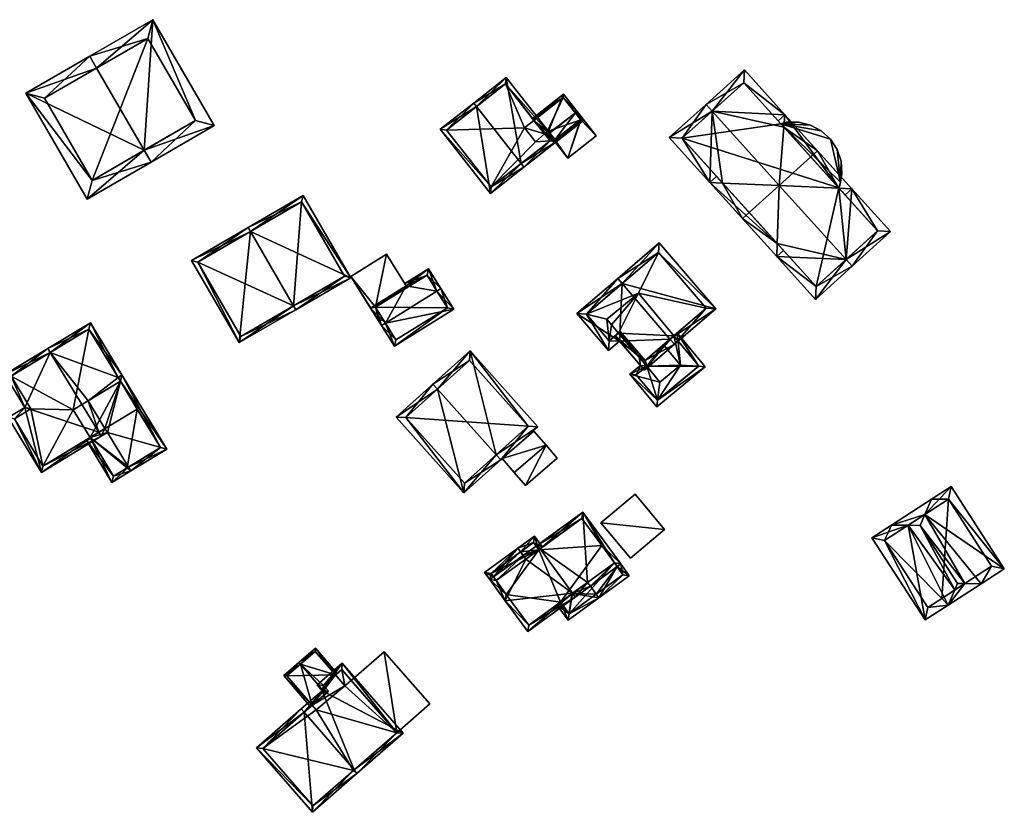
# Model space of a CAD drawing. Header units: inches. Extents: x 2523744 to 2528136, y 1148995 to 1152010.
# Tile 246 of 256: x 2527747 to 2527855, y 1151911 to 1151998. Entities that reach past the tile are written whole.
import ezdxf

# ---------------------------------------------------------------- set-up
doc = ezdxf.new("R2010")
doc.units = ezdxf.units.IN
doc.header["$MEASUREMENT"] = 0
doc.layers.add('Gebaeude Einzelhaus', color=10, linetype='Continuous')
doc.layers.add('Offenes Gebaeude', color=10, linetype='Continuous')

msp = doc.modelspace()

# ---------------------------------------------------------------- meshes
at = {"layer": 'Gebaeude Einzelhaus'}
mesh = msp.add_polyface(dxfattribs=at)
corners = [(2527760.535, 1151983.672, 403.814), (2527761.288, 1151982.374, 403.814), (2527768.176, 1151986.369, 397.328), (2527761.46, 1151997.948, 397.328), (2527755.324, 1151992.655, 403.815), (2527754.572, 1151993.952, 403.815), (2527747.574, 1151989.894, 397.328), (2527754.29, 1151978.315, 397.328), (2527760.915, 1151995.898, 398.55), (2527766.126, 1151986.914, 398.55), (2527749.625, 1151989.349, 398.531), (2527754.835, 1151980.366, 398.531), (2527760.915, 1151995.898, 388.306), (2527766.126, 1151986.914, 388.306), (2527749.625, 1151989.349, 388.306), (2527754.835, 1151980.366, 388.306)]
mesh.append_faces([[corners[k] for k in face] for face in [(11, 0, 1), (1, 0, 9), (1, 9, 2), (7, 11, 1), (10, 11, 6), (6, 11, 7), (4, 10, 5), (8, 4, 5), (5, 10, 6), (9, 8, 3), (2, 9, 3), (3, 8, 5), (0, 7, 1), (5, 6, 4), (4, 6, 0), (0, 6, 7), (0, 3, 4), (4, 3, 5), (0, 2, 3), (0, 1, 2)]], dxfattribs={"color": 13})
mesh.append_faces([[corners[k] for k in face] for face in [(12, 15, 14), (13, 15, 12), (11, 15, 13), (11, 13, 0), (0, 13, 9), (14, 15, 10), (10, 15, 11), (12, 14, 10), (4, 12, 10), (8, 12, 4), (13, 12, 9), (9, 12, 8)]], dxfattribs={"color": 41})
mesh = msp.add_polyface(dxfattribs=at)
corners = [(2527822.626, 1151987.937, 398.085), (2527821.956, 1151988.679, 398.085), (2527817.934, 1151985.046, 394.915), (2527822.363, 1151980.143, 394.915), (2527829.733, 1151973.473, 395.5), (2527829.683, 1151972.036, 394.915), (2527823.764, 1151980.083, 395.5), (2527837.26, 1151971.732, 398.085), (2527833.908, 1151967.358, 394.915), (2527837.93, 1151970.99, 398.085), (2527829.955, 1151979.821, 398.085), (2527842.12, 1151974.773, 394.915), (2527837.895, 1151979.451, 394.915), (2527836.489, 1151979.517, 395.476), (2527830.574, 1151987.558, 394.915), (2527826.145, 1151992.463, 394.915), (2527830.464, 1151986.187, 395.477), (2527826.073, 1151991.05, 395.477), (2527840.708, 1151974.845, 395.476), (2527833.98, 1151968.77, 395.5), (2527819.346, 1151984.975, 395.5), (2527829.832, 1151986.888, 394.915), (2527834.144, 1151983.605, 398.085), (2527833.402, 1151982.935, 398.085), (2527826.675, 1151976.859, 398.085), (2527825.933, 1151976.189, 398.085), (2527823.105, 1151980.813, 394.915), (2527830.425, 1151972.706, 394.915), (2527837.153, 1151978.781, 394.915), (2527830.12, 1151986.569, 394.527), (2527826.073, 1151991.05, 385.702), (2527830.12, 1151986.569, 385.702), (2527836.46, 1151979.549, 394.527), (2527840.708, 1151974.845, 385.702), (2527836.46, 1151979.549, 385.702), (2527819.346, 1151984.975, 385.702), (2527833.98, 1151968.77, 385.702)]
mesh.append_faces([[corners[k] for k in face] for face in [(25, 4, 5), (5, 4, 27), (25, 24, 4), (6, 3, 26), (24, 25, 6), (6, 25, 3), (13, 12, 28), (23, 22, 13), (13, 22, 12), (22, 16, 14), (14, 16, 21), (22, 23, 16), (12, 13, 28), (12, 22, 13), (13, 22, 23), (10, 13, 23), (25, 4, 24), (24, 4, 10), (25, 5, 4), (4, 5, 27), (3, 6, 26), (3, 25, 6), (6, 25, 24), (10, 6, 24), (22, 16, 23), (23, 16, 10), (22, 14, 16), (16, 14, 21), (20, 1, 0), (20, 2, 1), (4, 3, 6), (6, 3, 20), (20, 3, 2), (4, 5, 3), (4, 19, 5), (5, 19, 8), (8, 19, 9), (9, 19, 7), (18, 9, 7), (18, 11, 9), (13, 12, 18), (18, 12, 11), (16, 14, 13), (13, 14, 12), (16, 17, 14), (14, 17, 15), (15, 17, 1), (1, 17, 0), (13, 10, 7), (16, 0, 10), (0, 15, 1), (13, 14, 16), (16, 14, 0), (0, 14, 15), (12, 13, 7), (13, 12, 14), (7, 11, 12), (7, 9, 11), (6, 10, 0), (4, 7, 10), (7, 8, 9), (4, 5, 7), (7, 5, 8), (3, 4, 6), (3, 6, 0), (4, 3, 5), (0, 2, 3), (0, 1, 2)]], dxfattribs={"color": 13})
mesh.append_faces([[corners[k] for k in face] for face in [(4, 24, 6), (16, 23, 13), (34, 35, 31), (31, 35, 30), (33, 36, 34), (34, 36, 35), (18, 36, 33), (18, 19, 36), (18, 7, 19), (6, 36, 4), (4, 36, 19), (6, 35, 36), (6, 20, 35), (0, 17, 20), (20, 17, 35), (35, 17, 30), (32, 33, 34), (32, 18, 33), (32, 13, 18), (29, 16, 32), (32, 16, 13), (29, 17, 16), (31, 30, 29), (29, 30, 17)]], dxfattribs={"color": 41})
mesh = msp.add_polyface(dxfattribs=at)
corners = [(2527796.865, 1151988.441, 399.827), (2527796.556, 1151988.835, 399.827), (2527792.886, 1151985.959, 397.172), (2527798.379, 1151978.951, 397.172), (2527801.741, 1151982.221, 399.827), (2527802.049, 1151981.828, 399.827), (2527805.603, 1151984.611, 397.172), (2527800.11, 1151991.62, 397.172), (2527798.464, 1151979.654, 397.457), (2527793.589, 1151985.874, 397.457), (2527804.9, 1151984.696, 397.467), (2527800.025, 1151990.918, 397.466), (2527803.144, 1151986.937, 394.512), (2527800.025, 1151990.918, 389.082), (2527804.296, 1151985.467, 395.198), (2527804.9, 1151984.696, 389.082), (2527804.296, 1151985.467, 389.082), (2527803.144, 1151986.937, 389.082), (2527793.589, 1151985.874, 389.082), (2527798.464, 1151979.654, 389.082), (2527802.109, 1151986.126, 389.082), (2527803.315, 1151984.588, 389.082)]
mesh.append_faces([[corners[k] for k in face] for face in [(0, 9, 1), (11, 0, 1), (7, 11, 1), (10, 11, 6), (6, 11, 7), (8, 4, 5), (5, 4, 10), (5, 10, 6), (3, 8, 5), (9, 8, 2), (1, 9, 2), (2, 8, 3), (4, 7, 0), (0, 7, 1), (5, 6, 4), (4, 6, 7), (0, 3, 4), (4, 3, 5), (0, 2, 3), (0, 1, 2)]], dxfattribs={"color": 13})
mesh.append_faces([[corners[k] for k in face] for face in [(15, 21, 16), (20, 13, 17), (20, 18, 13), (15, 19, 21), (21, 19, 20), (20, 19, 18), (10, 8, 15), (15, 8, 19), (10, 4, 8), (8, 9, 19), (19, 9, 18), (9, 13, 18), (0, 11, 9), (9, 11, 13), (13, 12, 17), (14, 15, 16), (12, 10, 14), (14, 10, 15), (13, 11, 12), (12, 11, 10)]], dxfattribs={"color": 41})
mesh = msp.add_polyface(dxfattribs=at)
corners = [(2527805.311, 1151984.738, 394.628), (2527804.605, 1151985.341, 395.305), (2527805.403, 1151984.456, 394.42), (2527804.806, 1151985.499, 395.305), (2527805.41, 1151984.611, 394.508), (2527808.601, 1151986.963, 394.42), (2527808.528, 1151987.056, 394.508), (2527805.408, 1151984.814, 394.628), (2527805.414, 1151984.819, 394.628), (2527807.671, 1151987.744, 395.305), (2527808.232, 1151987.028, 394.628), (2527808.429, 1151987.183, 394.628), (2527807.869, 1151987.899, 395.305), (2527804.573, 1151985.379, 395.286), (2527806.383, 1151989.794, 394.42), (2527802.99, 1151987.134, 394.42), (2527803.032, 1151987.08, 394.445), (2527803.144, 1151986.937, 394.512), (2527804.296, 1151985.467, 395.198), (2527804.358, 1151985.387, 395.235), (2527804.451, 1151985.269, 395.29), (2527806.34, 1151989.444, 394.511), (2527804.595, 1151985.735, 395.188), (2527807.557, 1151987.889, 394.664), (2527806.34, 1151989.444, 389.082), (2527808.25, 1151987.005, 389.082), (2527807.557, 1151987.889, 394.764), (2527808.25, 1151987.005, 394.524), (2527803.144, 1151986.937, 389.082), (2527804.296, 1151985.467, 389.082), (2527804.595, 1151985.735, 389.082), (2527804.682, 1151985.637, 394.664), (2527804.682, 1151985.637, 394.764), (2527805.433, 1151984.798, 394.524), (2527805.433, 1151984.798, 389.082), (2527802.109, 1151986.126, 389.082), (2527803.315, 1151984.588, 389.082)]
mesh.append_faces([[corners[k] for k in face] for face in [(1, 3, 7), (7, 3, 8), (13, 22, 3), (13, 3, 1), (20, 19, 13), (13, 19, 22), (22, 19, 18), (21, 17, 16), (14, 21, 15), (15, 21, 16), (21, 12, 9), (12, 21, 14), (0, 1, 7), (4, 2, 0), (0, 2, 1), (6, 5, 4), (4, 5, 2), (9, 11, 10), (9, 12, 11), (14, 13, 12), (13, 19, 20), (13, 18, 19), (14, 17, 13), (13, 17, 18), (14, 16, 17), (14, 15, 16), (12, 13, 9), (9, 13, 3), (3, 13, 1), (9, 11, 12), (9, 10, 11), (3, 8, 9), (9, 8, 10), (3, 7, 8), (3, 0, 7), (4, 5, 6), (0, 2, 4), (4, 2, 5), (3, 1, 0), (0, 1, 2)]], dxfattribs={"color": 13})
mesh.append_faces([[corners[k] for k in face] for face in [(28, 29, 35), (35, 29, 36), (25, 30, 24), (24, 30, 28), (28, 30, 29), (25, 34, 30), (34, 25, 33), (33, 25, 27), (3, 32, 8), (31, 30, 33), (33, 30, 34), (3, 22, 32), (32, 22, 31), (31, 22, 30), (30, 22, 29), (29, 22, 18), (24, 28, 21), (21, 28, 17), (25, 23, 27), (26, 9, 10), (23, 21, 26), (26, 21, 9), (25, 24, 23), (23, 24, 21)]], dxfattribs={"color": 41})
mesh = msp.add_polyface(dxfattribs=at)
corners = [(2527836.644, 1151980.173, 394.527), (2527836.816, 1151981.14, 394.527), (2527836.715, 1151982.483, 394.527), (2527836.283, 1151983.758, 394.527), (2527835.548, 1151984.885, 394.527), (2527830.12, 1151986.569, 394.527), (2527834.554, 1151985.794, 394.527), (2527833.366, 1151986.428, 394.527), (2527832.058, 1151986.746, 394.527), (2527830.713, 1151986.729, 394.527), (2527836.46, 1151979.549, 394.527), (2527836.581, 1151979.815, 394.527), (2527836.46, 1151979.549, 385.702), (2527836.581, 1151979.815, 385.702), (2527836.644, 1151980.173, 385.702), (2527836.816, 1151981.14, 385.702), (2527836.715, 1151982.483, 385.702), (2527836.283, 1151983.758, 385.702), (2527835.548, 1151984.885, 385.702), (2527834.554, 1151985.794, 385.702), (2527833.366, 1151986.428, 385.702), (2527832.058, 1151986.746, 385.702), (2527830.713, 1151986.729, 385.702), (2527830.12, 1151986.569, 385.702)]
mesh.append_faces([[corners[k] for k in face] for face in [(0, 10, 11), (0, 5, 10), (5, 8, 9), (5, 7, 8), (5, 6, 7), (0, 4, 5), (5, 4, 6), (0, 3, 4), (0, 2, 3), (0, 1, 2)]], dxfattribs={"color": 13})
mesh.append_faces([[corners[k] for k in face] for face in [(12, 14, 13), (14, 16, 15), (14, 17, 16), (14, 18, 17), (12, 23, 14), (14, 23, 18), (18, 23, 19), (19, 23, 20), (20, 23, 21), (21, 23, 22), (5, 9, 23), (23, 9, 22), (9, 8, 22), (22, 8, 21), (8, 7, 21), (21, 7, 20), (7, 6, 20), (20, 6, 19), (6, 4, 19), (19, 4, 18), (4, 3, 18), (18, 3, 17), (3, 2, 17), (17, 2, 16), (2, 1, 16), (16, 1, 15), (1, 0, 15), (15, 0, 14), (0, 11, 14), (14, 11, 13), (13, 11, 12), (12, 11, 10)]], dxfattribs={"color": 41})
mesh = msp.add_polyface(dxfattribs=at)
corners = [(2527776.85, 1151966.652, 400.247), (2527777.101, 1151966.22, 400.247), (2527783.123, 1151969.719, 397.371), (2527772.133, 1151974.772, 400.247), (2527777.901, 1151978.703, 397.371), (2527771.881, 1151975.205, 400.247), (2527765.7, 1151971.613, 397.371), (2527770.92, 1151962.629, 397.371), (2527777.72, 1151978.019, 397.578), (2527782.439, 1151969.9, 397.578), (2527766.384, 1151971.431, 397.572), (2527771.101, 1151963.313, 397.572), (2527776.834, 1151966.643, 400.24), (2527776.834, 1151966.643, 388.785), (2527782.439, 1151969.9, 388.785), (2527777.72, 1151978.019, 388.785), (2527766.384, 1151971.431, 388.785), (2527771.101, 1151963.313, 388.785)]
mesh.append_faces([[corners[k] for k in face] for face in [(0, 9, 1), (1, 11, 12), (12, 0, 1), (10, 11, 7), (7, 11, 1), (6, 10, 7), (3, 10, 5), (8, 3, 5), (5, 10, 6), (4, 8, 5), (9, 8, 2), (1, 9, 2), (2, 8, 4), (3, 7, 0), (0, 7, 1), (3, 6, 7), (3, 5, 6), (3, 4, 5), (0, 2, 3), (3, 2, 4), (0, 1, 2)]], dxfattribs={"color": 13})
mesh.append_faces([[corners[k] for k in face] for face in [(13, 15, 14), (13, 16, 15), (13, 17, 16), (11, 17, 13), (11, 13, 12), (16, 17, 10), (10, 17, 11), (15, 16, 3), (3, 16, 10), (8, 15, 3), (14, 15, 9), (9, 15, 8), (13, 14, 9), (0, 13, 9), (12, 13, 0)]], dxfattribs={"color": 41})
mesh = msp.add_polyface(dxfattribs=at)
corners = [(2527818.006, 1151963.013, 400.745), (2527818.495, 1151962.444, 400.745), (2527823.026, 1151966.335, 398.422), (2527812.792, 1151969.086, 400.745), (2527816.835, 1151973.546, 398.422), (2527812.303, 1151969.655, 400.745), (2527807.821, 1151965.806, 398.18), (2527812.496, 1151962.784, 398.865), (2527811.299, 1151961.756, 398.18), (2527815.21, 1151959.624, 398.865), (2527811.38, 1151962.814, 398.506), (2527812.576, 1151963.841, 399.19), (2527815.29, 1151960.681, 399.19), (2527808.879, 1151965.726, 398.506), (2527821.969, 1151966.415, 398.714), (2527816.755, 1151972.489, 398.713), (2527821.969, 1151966.415, 388.675), (2527816.755, 1151972.489, 388.675), (2527808.879, 1151965.726, 388.675), (2527811.38, 1151962.814, 388.675), (2527812.387, 1151963.679, 397.312), (2527812.435, 1151963.72, 397.344), (2527812.387, 1151963.679, 388.675), (2527812.576, 1151963.841, 397.344), (2527815.29, 1151960.681, 397.344), (2527818.419, 1151963.367, 396.599), (2527817.297, 1151962.404, 397.344), (2527818.419, 1151963.367, 388.675), (2527814.563, 1151968.031, 388.675), (2527811.119, 1151965.184, 388.675), (2527811.63, 1151964.561, 388.675)]
mesh.append_faces([[corners[k] for k in face] for face in [(4, 15, 5), (5, 15, 3), (14, 1, 0), (4, 2, 15), (15, 2, 14), (14, 2, 1), (9, 12, 1), (1, 12, 0), (13, 5, 3), (13, 6, 5), (10, 8, 13), (13, 8, 6), (9, 7, 12), (12, 7, 11), (11, 7, 10), (10, 7, 8), (0, 9, 1), (3, 7, 0), (0, 7, 9), (3, 6, 7), (7, 6, 8), (3, 5, 6), (3, 4, 5), (0, 2, 3), (3, 2, 4), (0, 1, 2)]], dxfattribs={"color": 13})
mesh.append_faces([[corners[k] for k in face] for face in [(19, 30, 22), (18, 29, 19), (19, 29, 30), (16, 28, 17), (17, 28, 18), (18, 28, 29), (16, 27, 28), (16, 25, 27), (26, 12, 24), (25, 0, 26), (26, 0, 12), (16, 14, 25), (25, 14, 0), (12, 11, 24), (24, 11, 23), (11, 21, 23), (20, 19, 22), (11, 10, 21), (21, 10, 20), (20, 10, 19), (10, 13, 19), (19, 13, 18), (3, 17, 13), (13, 17, 18), (3, 15, 17), (15, 16, 17), (15, 14, 16)]], dxfattribs={"color": 41})
mesh = msp.add_polyface(dxfattribs=at)
corners = [(2527786.9, 1151964.759, 394.817), (2527787.881, 1151962.238, 394.154), (2527794.364, 1151966.275, 394.154), (2527786.475, 1151964.495, 394.817), (2527792.533, 1151968.269, 394.817), (2527792.958, 1151968.533, 394.817), (2527789.168, 1151968.831, 394.295), (2527791.61, 1151970.698, 394.227), (2527789.013, 1151969.08, 394.227), (2527785.283, 1151966.41, 394.295), (2527788.041, 1151962.926, 394.279), (2527793.675, 1151966.435, 394.279), (2527791.45, 1151970.009, 394.343), (2527785.816, 1151966.5, 394.343), (2527793.675, 1151966.435, 388.631), (2527791.45, 1151970.009, 388.631), (2527789.277, 1151968.656, 394.213), (2527789.277, 1151968.656, 394.313), (2527785.816, 1151966.5, 388.631), (2527785.816, 1151966.5, 394.213), (2527785.816, 1151966.5, 394.313), (2527786.621, 1151965.207, 394.349), (2527788.041, 1151962.926, 388.63), (2527786.621, 1151965.207, 394.449)]
mesh.append_faces([[corners[k] for k in face] for face in [(6, 13, 9), (9, 13, 3), (3, 13, 0), (4, 12, 5), (5, 12, 7), (7, 12, 8), (8, 12, 6), (6, 12, 13), (1, 11, 2), (2, 11, 5), (5, 11, 4), (0, 10, 3), (3, 10, 1), (1, 10, 11), (0, 9, 3), (4, 6, 0), (0, 6, 9), (5, 7, 4), (4, 7, 6), (6, 7, 8), (0, 2, 4), (4, 2, 5), (3, 1, 0), (0, 1, 2)]], dxfattribs={"color": 13})
mesh.append_faces([[corners[k] for k in face] for face in [(14, 22, 18), (14, 18, 15), (11, 10, 14), (14, 10, 22), (18, 21, 19), (23, 13, 20), (21, 0, 23), (23, 0, 13), (21, 10, 0), (18, 22, 21), (21, 22, 10), (13, 17, 20), (16, 18, 19), (16, 15, 18), (13, 12, 17), (17, 12, 16), (16, 12, 15), (4, 15, 12), (4, 14, 15), (4, 11, 14)]], dxfattribs={"color": 41})
mesh = msp.add_polyface(dxfattribs=at)
corners = [(2527814.637, 1151961.058, 397.344), (2527812.008, 1151963.353, 397.06), (2527814.779, 1151960.126, 397.1), (2527812.387, 1151963.679, 397.312), (2527815.471, 1151960.05, 397.344), (2527813.628, 1151959.175, 396.347), (2527814.65, 1151961.043, 397.344), (2527816.658, 1151956.346, 396.615), (2527816.566, 1151955.621, 396.347), (2527816.908, 1151958.313, 397.344), (2527812.435, 1151963.72, 397.344), (2527821.855, 1151959.996, 396.347), (2527821.125, 1151960.042, 396.616), (2527819.149, 1151960.165, 397.344), (2527818.798, 1151963.693, 396.347), (2527818.419, 1151963.367, 396.599), (2527817.297, 1151962.404, 397.344), (2527815.29, 1151960.681, 397.344), (2527812.576, 1151963.841, 397.344), (2527814.331, 1151959.109, 396.599), (2527816.633, 1151956.325, 396.599), (2527821.151, 1151960.063, 396.599), (2527815.49, 1151960.065, 397.344), (2527818.419, 1151963.367, 388.675), (2527821.151, 1151960.063, 388.675), (2527815.49, 1151960.065, 388.675), (2527812.387, 1151963.679, 388.675), (2527814.331, 1151959.109, 388.675), (2527816.633, 1151956.325, 388.675), (2527814.563, 1151968.031, 388.675), (2527811.63, 1151964.561, 388.675), (2527811.119, 1151965.184, 388.675)]
mesh.append_faces([[corners[k] for k in face] for face in [(4, 6, 22), (11, 12, 21), (11, 21, 14), (14, 21, 15), (20, 7, 8), (12, 11, 7), (7, 11, 8), (0, 6, 2), (5, 20, 8), (2, 19, 5), (5, 19, 20), (2, 4, 19), (2, 6, 4), (1, 0, 2), (1, 3, 0), (0, 18, 10), (4, 17, 6), (6, 17, 0), (0, 17, 18), (4, 16, 17), (4, 13, 16), (4, 9, 13), (13, 15, 16), (12, 14, 13), (13, 14, 15), (12, 11, 14), (7, 13, 9), (7, 12, 13), (8, 11, 7), (7, 11, 12), (3, 0, 10), (4, 5, 9), (9, 5, 7), (7, 5, 8), (0, 2, 6), (6, 2, 4), (4, 2, 5), (3, 1, 0), (0, 1, 2)]], dxfattribs={"color": 13})
mesh.append_faces([[corners[k] for k in face] for face in [(25, 28, 27), (25, 24, 28), (26, 23, 25), (25, 23, 24), (26, 29, 23), (26, 30, 29), (29, 30, 31), (12, 7, 24), (24, 7, 28), (7, 20, 28), (21, 12, 24), (20, 19, 28), (28, 19, 27), (19, 25, 27), (19, 4, 25), (4, 22, 25), (25, 0, 26), (26, 0, 3), (25, 6, 0), (25, 22, 6), (24, 23, 21), (21, 23, 15)]], dxfattribs={"color": 41})
mesh = msp.add_polyface(dxfattribs=at)
corners = [(2527750.259, 1151961.558, 399.814), (2527745.286, 1151959.131, 396.617), (2527747.459, 1151955.54, 396.617), (2527750.001, 1151961.985, 399.814), (2527749.284, 1151948.439, 395.39), (2527745.649, 1151954.445, 395.39), (2527755.551, 1151952.817, 399.814), (2527755.81, 1151952.39, 399.814), (2527757.663, 1151958.829, 396.902), (2527758.09, 1151959.088, 396.606), (2527754.636, 1151964.793, 396.606), (2527754.399, 1151956.27, 399.34), (2527756.237, 1151953.232, 399.34), (2527756.496, 1151952.805, 399.339), (2527757.921, 1151958.401, 396.902), (2527754.468, 1151964.106, 396.902), (2527745.973, 1151958.963, 396.907), (2527748.145, 1151955.371, 396.907), (2527746.335, 1151954.276, 395.68), (2527749.453, 1151949.125, 395.68), (2527754.468, 1151964.106, 387.563), (2527757.921, 1151958.401, 387.563), (2527745.973, 1151958.963, 387.563), (2527748.145, 1151955.371, 387.563), (2527746.335, 1151954.276, 387.563), (2527749.453, 1151949.125, 387.563), (2527754.608, 1151952.246, 398.139), (2527754.608, 1151952.246, 387.563), (2527752.769, 1151955.284, 387.563)]
mesh.append_faces([[corners[k] for k in face] for face in [(4, 19, 7), (7, 19, 6), (2, 18, 5), (5, 18, 4), (4, 18, 19), (2, 17, 18), (3, 16, 1), (1, 16, 2), (2, 16, 17), (3, 0, 16), (8, 15, 9), (9, 15, 10), (10, 15, 3), (3, 15, 0), (7, 12, 13), (7, 6, 12), (8, 11, 14), (12, 7, 13), (11, 6, 12), (12, 6, 7), (8, 0, 11), (11, 0, 6), (8, 10, 0), (0, 10, 3), (8, 9, 10), (6, 4, 7), (0, 2, 6), (6, 2, 4), (4, 2, 5), (3, 1, 0), (0, 1, 2)]], dxfattribs={"color": 13})
mesh.append_faces([[corners[k] for k in face] for face in [(23, 25, 24), (21, 28, 20), (20, 28, 22), (22, 28, 23), (23, 28, 25), (25, 28, 27), (26, 19, 27), (27, 19, 25), (12, 6, 26), (26, 6, 19), (19, 18, 25), (25, 18, 24), (18, 23, 24), (18, 17, 23), (17, 16, 23), (23, 16, 22), (0, 15, 16), (16, 15, 22), (22, 15, 20), (20, 8, 21), (21, 8, 14), (20, 15, 8)]], dxfattribs={"color": 41})
mesh = msp.add_polyface(dxfattribs=at)
corners = [(2527792.595, 1151957.525, 399.602), (2527796.163, 1151961.718, 396.91), (2527792.095, 1151958.084, 399.602), (2527799.005, 1151950.352, 399.602), (2527803.57, 1151953.425, 396.91), (2527799.504, 1151949.793, 399.602), (2527788.073, 1151954.49, 396.91), (2527795.481, 1151946.198, 396.91), (2527802.511, 1151953.485, 397.28), (2527796.103, 1151960.659, 397.28), (2527789.131, 1151954.43, 397.284), (2527795.541, 1151947.256, 397.284), (2527796.103, 1151960.659, 389.179), (2527802.511, 1151953.485, 389.179), (2527789.131, 1151954.43, 389.179), (2527795.541, 1151947.256, 389.179)]
mesh.append_faces([[corners[k] for k in face] for face in [(11, 3, 5), (5, 3, 8), (10, 11, 7), (7, 11, 5), (6, 10, 7), (0, 10, 2), (9, 0, 2), (2, 10, 6), (8, 9, 1), (1, 9, 2), (5, 8, 4), (4, 8, 1), (0, 7, 3), (3, 7, 5), (0, 6, 7), (0, 2, 6), (4, 3, 5), (4, 1, 3), (3, 1, 0), (0, 1, 2)]], dxfattribs={"color": 13})
mesh.append_faces([[corners[k] for k in face] for face in [(13, 15, 14), (13, 14, 12), (3, 15, 13), (11, 15, 3), (3, 13, 8), (14, 15, 10), (10, 15, 11), (12, 14, 0), (0, 14, 10), (9, 12, 0), (13, 12, 8), (8, 12, 9)]], dxfattribs={"color": 41})
mesh = msp.add_polyface(dxfattribs=at)
corners = [(2527754.608, 1151952.246, 398.139), (2527754.18, 1151951.987, 397.824), (2527756.99, 1151947.345, 397.824), (2527758.791, 1151949.015, 399.34), (2527759.048, 1151948.59, 399.34), (2527756.496, 1151952.805, 399.339), (2527756.237, 1151953.232, 399.34), (2527757.921, 1151958.401, 396.902), (2527754.399, 1151956.27, 399.34), (2527762.998, 1151950.981, 396.606), (2527758.09, 1151959.088, 396.606), (2527757.663, 1151958.829, 396.902), (2527757.159, 1151948.031, 398.139), (2527758.675, 1151948.945, 399.255), (2527762.311, 1151951.15, 396.902), (2527758.675, 1151948.945, 387.563), (2527762.311, 1151951.15, 387.563), (2527759.76, 1151955.365, 387.563), (2527757.921, 1151958.401, 387.563), (2527754.608, 1151952.246, 387.563), (2527757.159, 1151948.031, 387.563), (2527752.769, 1151955.284, 387.563)]
mesh.append_faces([[corners[k] for k in face] for face in [(3, 4, 13), (10, 7, 11), (3, 14, 4), (4, 14, 9), (9, 14, 10), (10, 14, 7), (12, 1, 0), (12, 2, 1), (12, 4, 2), (12, 13, 4), (7, 10, 11), (7, 9, 10), (9, 3, 4), (7, 5, 9), (9, 5, 3), (7, 6, 5), (7, 8, 6), (0, 5, 6), (0, 3, 5), (0, 2, 3), (3, 2, 4), (0, 1, 2)]], dxfattribs={"color": 13})
mesh.append_faces([[corners[k] for k in face] for face in [(15, 17, 16), (15, 19, 17), (17, 19, 18), (18, 19, 21), (15, 20, 19), (13, 12, 15), (15, 12, 20), (20, 12, 19), (19, 12, 0), (14, 17, 7), (7, 17, 18), (14, 16, 17), (14, 15, 16), (14, 13, 15), (3, 13, 14)]], dxfattribs={"color": 41})
mesh = msp.add_polyface(dxfattribs=at)
corners = [(2527845.889, 1151943.843, 398.475), (2527854.568, 1151937.889, 395.601), (2527848.756, 1151946.885, 395.601), (2527852.04, 1151936.256, 397.731), (2527846.611, 1151945.5, 397.409), (2527850.235, 1151936.279, 398.795), (2527845.363, 1151942.635, 399.252), (2527849.461, 1151936.289, 399.252), (2527842.238, 1151942.674, 397.409), (2527844.045, 1151942.651, 398.475), (2527845.904, 1151932.293, 395.601), (2527848.431, 1151933.925, 397.731), (2527840.093, 1151941.289, 395.601), (2527849.151, 1151935.578, 398.795), (2527853.185, 1151938.186, 396.309), (2527848.459, 1151945.503, 396.309), (2527841.475, 1151940.991, 396.308), (2527846.201, 1151933.675, 396.309), (2527847.731, 1151934.66, 397.597), (2527847.731, 1151934.66, 387.68), (2527853.185, 1151938.186, 387.68), (2527848.459, 1151945.503, 387.68), (2527841.475, 1151940.991, 387.68), (2527846.201, 1151933.675, 387.68)]
mesh.append_faces([[corners[k] for k in face] for face in [(11, 18, 13), (10, 17, 11), (11, 17, 18), (10, 16, 17), (16, 8, 9), (10, 12, 16), (16, 12, 8), (11, 5, 3), (11, 13, 5), (9, 8, 0), (0, 8, 4), (1, 15, 2), (2, 15, 4), (4, 15, 0), (5, 14, 3), (3, 14, 1), (1, 14, 15), (13, 5, 7), (13, 11, 5), (5, 11, 3), (12, 9, 8), (9, 13, 6), (6, 13, 7), (9, 11, 13), (12, 10, 9), (9, 10, 11), (0, 9, 6), (4, 8, 0), (0, 8, 9), (5, 6, 7), (3, 0, 5), (5, 0, 6), (0, 2, 4), (3, 1, 0), (0, 1, 2)]], dxfattribs={"color": 13})
mesh.append_faces([[corners[k] for k in face] for face in [(19, 23, 22), (19, 22, 21), (19, 21, 20), (17, 23, 19), (17, 19, 18), (22, 23, 16), (16, 23, 17), (9, 22, 16), (21, 22, 0), (0, 22, 9), (15, 21, 0), (20, 21, 14), (14, 21, 15), (19, 20, 14), (5, 19, 14), (13, 19, 5), (18, 19, 13)]], dxfattribs={"color": 41})
mesh = msp.add_polyface(dxfattribs=at)
corners = [(2527809.01, 1151936.406, 397.57), (2527807.658, 1151934.806, 398.302), (2527809.304, 1151936.002, 397.57), (2527807.364, 1151935.21, 398.302), (2527808.498, 1151944.103, 396.09), (2527811.93, 1151938.529, 396.27), (2527803.82, 1151940.084, 398.302), (2527812.629, 1151938.419, 396.09), (2527812.224, 1151938.125, 396.27), (2527803.526, 1151940.489, 398.302), (2527799.023, 1151936.598, 396.263), (2527798.324, 1151936.708, 396.09), (2527800.003, 1151934.396, 396.09), (2527798.728, 1151937.002, 396.262), (2527802.454, 1151931.024, 396.09), (2527802.255, 1151938.947, 397.637), (2527801.961, 1151939.352, 397.637), (2527808.388, 1151943.404, 396.27), (2527810.546, 1151940.434, 396.27), (2527799.022, 1151936.597, 396.262), (2527800.113, 1151935.095, 396.262), (2527802.564, 1151931.723, 396.262), (2527807.288, 1151935.155, 398.27), (2527807.352, 1151935.201, 396.843), (2527807.288, 1151935.155, 396.815), (2527810.546, 1151940.434, 388.921), (2527811.93, 1151938.529, 388.921), (2527808.388, 1151943.404, 388.921), (2527803.66, 1151939.968, 388.921), (2527803.66, 1151939.968, 396.436), (2527800.114, 1151935.096, 388.921), (2527802.564, 1151931.723, 388.921), (2527799.022, 1151936.597, 388.921), (2527806.041, 1151934.249, 388.921), (2527806.041, 1151934.249, 396.267)]
mesh.append_faces([[corners[k] for k in face] for face in [(22, 3, 1), (15, 16, 6), (6, 16, 9), (12, 21, 14), (14, 21, 1), (1, 21, 22), (12, 20, 21), (12, 11, 20), (20, 11, 19), (19, 11, 13), (18, 7, 5), (5, 7, 8), (18, 4, 7), (18, 17, 4), (4, 17, 9), (9, 17, 6), (3, 0, 1), (1, 0, 2), (15, 6, 16), (16, 6, 9), (15, 3, 6), (3, 14, 1), (10, 12, 15), (15, 12, 3), (3, 12, 14), (13, 11, 10), (10, 11, 12), (6, 4, 9), (4, 5, 7), (7, 5, 8), (3, 0, 6), (6, 0, 4), (4, 0, 5), (3, 1, 0), (0, 1, 2)]], dxfattribs={"color": 13})
mesh.append_faces([[corners[k] for k in face] for face in [(25, 28, 27), (28, 30, 32), (25, 33, 28), (28, 33, 30), (30, 33, 31), (25, 26, 33), (22, 34, 24), (22, 21, 34), (34, 21, 33), (33, 21, 31), (32, 30, 19), (19, 30, 20), (20, 31, 21), (20, 30, 31), (6, 29, 15), (6, 17, 29), (29, 17, 28), (28, 17, 27), (18, 27, 17), (18, 25, 27), (18, 5, 25), (25, 5, 26), (23, 0, 3), (24, 23, 22), (22, 23, 3)]], dxfattribs={"color": 41})
mesh = msp.add_polyface(dxfattribs=at)
corners = [(2527803.66, 1151939.968, 396.436), (2527804.065, 1151940.262, 396.09), (2527803.194, 1151941.46, 396.09), (2527801.679, 1151939.74, 397.637), (2527801.385, 1151940.145, 397.637), (2527801.961, 1151939.352, 397.637), (2527802.255, 1151938.947, 397.637), (2527799.023, 1151936.598, 396.263), (2527798.728, 1151937.002, 396.262), (2527797.746, 1151937.501, 396.09), (2527798.324, 1151936.708, 396.09), (2527799.022, 1151936.597, 396.262), (2527800.113, 1151935.095, 396.262), (2527803.084, 1151940.761, 396.436), (2527798.445, 1151937.391, 396.262), (2527803.084, 1151940.761, 388.921), (2527803.66, 1151939.968, 388.921), (2527798.445, 1151937.391, 388.921), (2527799.022, 1151936.597, 388.921)]
mesh.append_faces([[corners[k] for k in face] for face in [(14, 4, 3), (14, 9, 4), (14, 10, 9), (14, 8, 10), (2, 13, 4), (4, 13, 3), (2, 1, 13), (13, 1, 0), (7, 11, 12), (7, 8, 11), (8, 9, 10), (8, 4, 9), (8, 3, 4), (7, 5, 8), (8, 5, 3), (7, 6, 5), (0, 5, 6), (0, 3, 5), (0, 2, 3), (3, 2, 4), (0, 1, 2)]], dxfattribs={"color": 13})
mesh.append_faces([[corners[k] for k in face] for face in [(16, 17, 15), (16, 18, 17), (7, 8, 18), (18, 8, 17), (17, 8, 14), (14, 15, 17), (3, 13, 14), (14, 13, 15), (15, 0, 16), (15, 13, 0)]], dxfattribs={"color": 41})
mesh = msp.add_polyface(dxfattribs=at)
corners = [(2527806.041, 1151934.249, 396.267), (2527805.636, 1151933.955, 396.09), (2527806.868, 1151932.26, 396.09), (2527807.352, 1151935.201, 396.843), (2527810.241, 1151934.713, 397.57), (2527807.288, 1151935.155, 396.815), (2527809.947, 1151935.117, 397.57), (2527809.304, 1151936.002, 397.57), (2527809.01, 1151936.406, 397.57), (2527812.224, 1151938.125, 396.27), (2527813.566, 1151937.129, 396.09), (2527812.629, 1151938.419, 396.09), (2527811.93, 1151938.529, 396.27), (2527812.868, 1151937.239, 396.27), (2527806.978, 1151932.959, 396.267), (2527812.868, 1151937.239, 388.921), (2527811.93, 1151938.529, 388.921), (2527806.041, 1151934.249, 388.921), (2527806.978, 1151932.959, 388.921)]
mesh.append_faces([[corners[k] for k in face] for face in [(14, 1, 0), (14, 2, 1), (14, 4, 2), (14, 6, 4), (4, 13, 10), (10, 13, 11), (11, 13, 9), (4, 6, 13), (7, 12, 8), (6, 9, 7), (7, 9, 12), (9, 10, 11), (6, 4, 9), (9, 4, 10), (3, 7, 8), (3, 6, 7), (3, 4, 6), (0, 2, 5), (5, 2, 3), (3, 2, 4), (0, 1, 2)]], dxfattribs={"color": 13})
mesh.append_faces([[corners[k] for k in face] for face in [(15, 18, 16), (16, 18, 17), (13, 6, 15), (15, 6, 18), (18, 6, 14), (18, 14, 17), (17, 14, 0), (9, 16, 12), (13, 15, 9), (9, 15, 16)]], dxfattribs={"color": 41})
mesh = msp.add_polyface(dxfattribs=at)
corners = [(2527781.44, 1151926.278, 398.049), (2527781.628, 1151926.442, 397.956), (2527779.261, 1151929.208, 397.956), (2527777.604, 1151927.461, 398.851), (2527777.442, 1151927.651, 398.851), (2527780.133, 1151925.141, 398.697), (2527780.367, 1151924.233, 398.851), (2527780.683, 1151924.508, 398.695), (2527775.781, 1151926.23, 397.956), (2527778.882, 1151922.941, 398.045), (2527778.718, 1151922.798, 397.956), (2527778.906, 1151922.962, 398.058), (2527779.234, 1151928.856, 398.049), (2527776.134, 1151926.203, 398.059), (2527779.234, 1151928.856, 388.66), (2527781.44, 1151926.278, 388.66), (2527776.134, 1151926.203, 388.66), (2527778.907, 1151922.962, 388.66), (2527782.444, 1151925.105, 388.66), (2527779.343, 1151922.452, 388.66)]
mesh.append_faces([[corners[k] for k in face] for face in [(13, 9, 8), (13, 11, 9), (8, 9, 10), (4, 13, 8), (4, 3, 13), (0, 12, 1), (1, 12, 2), (2, 12, 4), (4, 12, 3), (3, 11, 6), (3, 8, 11), (11, 8, 9), (9, 8, 10), (3, 4, 8), (5, 6, 7), (0, 3, 5), (5, 3, 6), (0, 2, 3), (3, 2, 4), (0, 1, 2)]], dxfattribs={"color": 13})
mesh.append_faces([[corners[k] for k in face] for face in [(15, 16, 14), (15, 17, 16), (15, 18, 17), (17, 18, 19), (11, 16, 17), (11, 13, 16), (3, 12, 13), (13, 12, 16), (16, 12, 14), (14, 0, 15), (14, 12, 0)]], dxfattribs={"color": 41})
mesh = msp.add_polyface(dxfattribs=at)
corners = [(2527788.13, 1151919.968, 395.386), (2527791.739, 1151923.109, 394.077), (2527786.765, 1151928.825, 394.077), (2527783.155, 1151925.683, 395.387), (2527786.765, 1151928.825, 388.66), (2527791.739, 1151923.109, 388.66), (2527783.155, 1151925.683, 388.66), (2527788.13, 1151919.968, 388.66)]
mesh.append_faces([[corners[k] for k in face] for face in [(0, 2, 3), (0, 1, 2)]], dxfattribs={"color": 13})
mesh.append_faces([[corners[k] for k in face] for face in [(4, 7, 6), (4, 5, 7), (5, 1, 7), (7, 1, 0), (4, 6, 2), (2, 6, 3), (2, 1, 4), (4, 1, 5)]], dxfattribs={"color": 41})
mesh = msp.add_polyface(dxfattribs=at)
corners = [(2527778.027, 1151922.197, 400.327), (2527772.786, 1151918.299, 397.894), (2527778.913, 1151911.258, 397.894), (2527777.699, 1151922.574, 400.327), (2527783.498, 1151915.909, 400.326), (2527783.825, 1151915.534, 400.326), (2527788.848, 1151919.904, 397.894), (2527779.978, 1151924.556, 399.224), (2527782.17, 1151927.576, 397.894), (2527779.426, 1151925.19, 399.224), (2527778.961, 1151911.964, 398.081), (2527773.493, 1151918.25, 398.081), (2527788.143, 1151919.953, 398.077), (2527783.414, 1151915.836, 400.284), (2527780.133, 1151925.141, 399.041), (2527782.121, 1151926.871, 398.077), (2527780.683, 1151924.508, 399.041), (2527783.414, 1151915.836, 388.66), (2527778.961, 1151911.964, 388.66), (2527788.143, 1151919.953, 388.66), (2527783.155, 1151925.683, 395.387), (2527782.121, 1151926.871, 388.66), (2527788.13, 1151919.968, 395.386), (2527788.13, 1151919.968, 388.66), (2527783.155, 1151925.683, 388.66), (2527781.44, 1151926.278, 398.049), (2527781.44, 1151926.278, 388.66), (2527780.133, 1151925.141, 398.697), (2527780.683, 1151924.508, 398.695), (2527778.906, 1151922.962, 398.058), (2527773.493, 1151918.25, 388.66), (2527780.367, 1151924.233, 398.851), (2527778.907, 1151922.962, 388.66), (2527779.343, 1151922.452, 388.66), (2527782.444, 1151925.105, 388.66)]
mesh.append_faces([[corners[k] for k in face] for face in [(0, 11, 3), (16, 0, 7), (14, 16, 7), (7, 0, 3), (9, 14, 7), (15, 14, 8), (12, 15, 8), (8, 14, 9), (6, 12, 8), (4, 12, 5), (5, 10, 13), (13, 4, 5), (5, 12, 6), (2, 10, 5), (11, 10, 1), (3, 11, 1), (1, 10, 2), (4, 7, 0), (0, 7, 3), (7, 8, 9), (4, 6, 7), (7, 6, 8), (4, 5, 6), (0, 2, 4), (4, 2, 5), (3, 1, 0), (0, 1, 2)]], dxfattribs={"color": 13})
mesh.append_faces([[corners[k] for k in face] for face in [(23, 34, 24), (24, 34, 21), (21, 34, 26), (23, 33, 34), (33, 30, 32), (19, 17, 23), (23, 17, 33), (33, 17, 30), (30, 17, 18), (10, 11, 18), (18, 11, 30), (30, 29, 32), (31, 16, 28), (29, 0, 31), (31, 0, 16), (30, 11, 29), (29, 11, 0), (16, 27, 28), (16, 14, 27), (14, 25, 27), (25, 21, 26), (14, 15, 25), (25, 15, 21), (21, 20, 24), (22, 19, 23), (20, 12, 22), (22, 12, 19), (21, 15, 20), (20, 15, 12), (13, 12, 4), (13, 17, 12), (12, 17, 19), (13, 10, 17), (17, 10, 18)]], dxfattribs={"color": 41})
at = {"layer": 'Offenes Gebaeude'}
mesh = msp.add_polyface(dxfattribs=at)
corners = [(2527808.429, 1151987.183, 394.628), (2527807.557, 1151987.889, 394.764), (2527808.232, 1151987.028, 394.628), (2527807.755, 1151988.044, 394.764), (2527806.831, 1151982.798, 394.321), (2527805.414, 1151984.819, 394.628), (2527809.951, 1151985.241, 394.321), (2527805.311, 1151984.738, 394.628), (2527804.682, 1151985.637, 394.764), (2527804.635, 1151985.6, 394.764), (2527805.41, 1151984.611, 394.508), (2527806.831, 1151982.798, 394.221), (2527804.635, 1151985.6, 394.664), (2527809.951, 1151985.241, 394.221), (2527807.755, 1151988.044, 394.664), (2527808.528, 1151987.056, 394.508), (2527807.557, 1151987.889, 394.664), (2527804.682, 1151985.637, 394.664), (2527805.433, 1151984.798, 394.524), (2527808.25, 1151987.005, 394.524)]
mesh.append_faces([[corners[k] for k in face] for face in [(7, 8, 9), (4, 5, 7), (7, 5, 8), (0, 2, 6), (6, 2, 4), (4, 2, 5), (3, 1, 0), (0, 1, 2)]], dxfattribs={"color": 13})
mesh.append_faces([[corners[k] for k in face] for face in [(11, 19, 13), (13, 19, 15), (15, 19, 14), (14, 19, 16), (10, 18, 11), (11, 18, 19), (10, 12, 18), (18, 12, 17), (12, 8, 17), (12, 9, 8), (14, 16, 3), (3, 16, 1), (15, 6, 13), (15, 0, 6), (15, 14, 0), (0, 14, 3), (6, 4, 13), (13, 4, 11), (10, 7, 12), (12, 7, 9), (10, 4, 7), (10, 11, 4)]], dxfattribs={"color": 41})
mesh = msp.add_polyface(dxfattribs=at)
corners = [(2527786.198, 1151964.943, 394.449), (2527786.621, 1151965.207, 394.449), (2527785.816, 1151966.5, 394.313), (2527789.168, 1151968.831, 394.295), (2527789.277, 1151968.656, 394.313), (2527787.011, 1151972.293, 393.932), (2527783.126, 1151969.871, 393.932), (2527785.283, 1151966.41, 394.295), (2527787.011, 1151972.293, 393.832), (2527789.277, 1151968.656, 394.213), (2527783.126, 1151969.871, 393.832), (2527786.198, 1151964.943, 394.349), (2527786.621, 1151965.207, 394.349), (2527785.816, 1151966.5, 394.213)]
mesh.append_faces([[corners[k] for k in face] for face in [(0, 2, 7), (7, 2, 6), (6, 2, 5), (5, 2, 3), (3, 2, 4), (0, 1, 2)]], dxfattribs={"color": 13})
mesh.append_faces([[corners[k] for k in face] for face in [(11, 13, 12), (13, 8, 9), (11, 10, 13), (13, 10, 8), (11, 12, 0), (0, 12, 1), (10, 7, 6), (10, 11, 7), (7, 11, 0), (6, 5, 10), (10, 5, 8), (8, 3, 9), (9, 3, 4), (8, 5, 3)]], dxfattribs={"color": 41})
mesh = msp.add_polyface(dxfattribs=at)
corners = [(2527799.664, 1151949.964, 393.974), (2527804.461, 1151951.421, 394.716), (2527803.141, 1151952.956, 393.974), (2527800.985, 1151948.429, 394.716), (2527802.21, 1151947.005, 394.042), (2527805.688, 1151949.998, 394.042), (2527799.664, 1151949.964, 393.874), (2527803.141, 1151952.956, 393.874), (2527800.985, 1151948.429, 394.616), (2527802.21, 1151947.005, 393.942), (2527805.688, 1151949.998, 393.942), (2527804.461, 1151951.421, 394.616)]
mesh.append_faces([[corners[k] for k in face] for face in [(5, 1, 4), (4, 1, 3), (3, 1, 0), (0, 1, 2)]], dxfattribs={"color": 13})
mesh.append_faces([[corners[k] for k in face] for face in [(9, 11, 10), (8, 11, 9), (6, 11, 8), (7, 11, 6), (10, 11, 5), (5, 11, 1), (2, 11, 7), (1, 11, 2), (9, 10, 4), (4, 10, 5), (8, 9, 4), (3, 8, 4), (6, 8, 0), (0, 8, 3), (7, 6, 2), (2, 6, 0)]], dxfattribs={"color": 41})
mesh = msp.add_polyface(dxfattribs=at)
corners = [(2527810.458, 1151942.924, 394.191), (2527817.43, 1151942.198, 393.905), (2527814.191, 1151946.058, 394.191), (2527813.696, 1151939.064, 393.905), (2527810.458, 1151942.924, 394.091), (2527814.191, 1151946.058, 394.091), (2527813.696, 1151939.064, 393.805), (2527817.43, 1151942.198, 393.805)]
mesh.append_faces([[corners[k] for k in face] for face in [(3, 1, 0), (0, 1, 2)]], dxfattribs={"color": 13})
mesh.append_faces([[corners[k] for k in face] for face in [(4, 7, 6), (5, 7, 4), (1, 7, 5), (1, 5, 2), (6, 7, 3), (3, 7, 1), (4, 6, 3), (0, 4, 3), (5, 4, 2), (2, 4, 0)]], dxfattribs={"color": 41})

doc.saveas('drawing.dxf')
